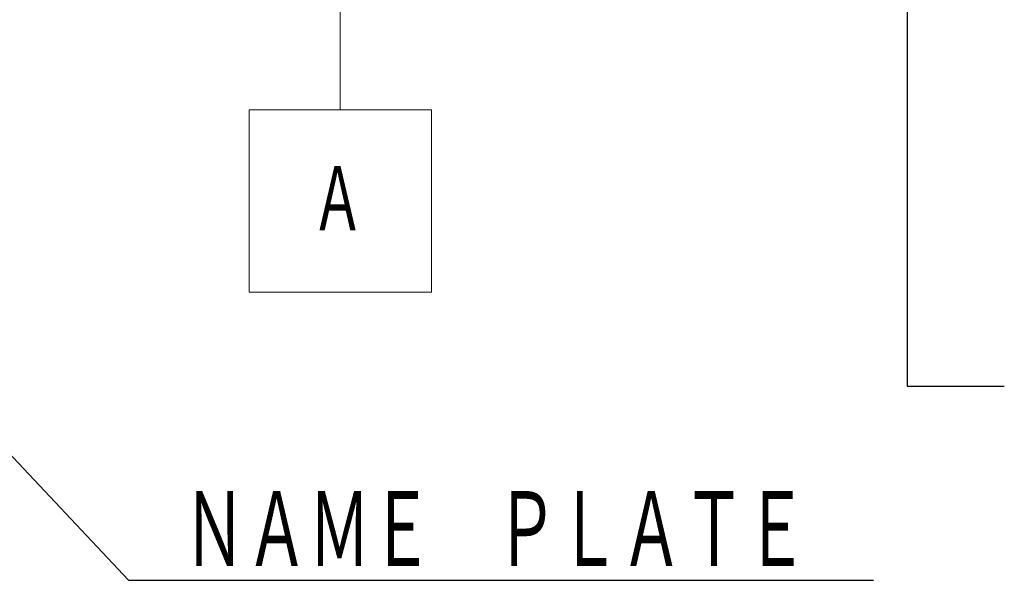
# Model space of a CAD drawing. Header units: millimetres. Extents: x 0 to 1071, y 0 to 742.
# Tile 101 of 130: x 428 to 529, y 364 to 422. Entities that reach past the tile are written whole.
import ezdxf

# ---------------------------------------------------------------- set-up
doc = ezdxf.new("R2010")
doc.units = ezdxf.units.MM
doc.header["$LTSCALE"] = 0.454724
doc.layers.add('NoLayerName_001', color=7, linetype='Continuous')
doc.styles.get("Standard").update_dxf_attribs({"font": 'txt', "bigfont": 'extfont2'})
doc.dimstyles.get("Standard").update_dxf_attribs({"dimtxt": 2.5, "dimasz": 2.5, "dimexe": 1, "dimexo": 1, "dimtad": 1, "dimdec": 3, "dimzin": 0, "dimdsep": 46, "dimtxsty": 'Standard', "dimcen": 2.5, "dimadec": 3, "dimazin": 0, "dimtfac": 0.75, "dimtdec": 3, "dimtmove": 0, "dimatfit": 3, "dimfxl": 1, "dimarcsym": 0})

# ---------------------------------------------------------------- blocks, each defined once
blk = doc.blocks.new('DIM_0002')
at = {"color": 3, "linetype": 'Continuous', "lineweight": 13}
for p, q in [((2.25, 83.625), (2.25, 84)), ((2.625, 83.25), (2.625, 84)), ((3, 82.875), (3, 84)), ((3.375, 82.5), (3.375, 84)), ((3.75, 82.125), (3.75, 84)), ((4.125, 81.75), (4.125, 84)), ((4.5, 81.375), (4.5, 84)), ((4.875, 81), (4.875, 84)), ((5.25, 80.625), (5.25, 84)), ((5.625, 80.25), (5.625, 84)), ((6, 79.875), (6, 84)), ((6.375, 79.5), (6.375, 84)), ((6.75, 79.125), (6.75, 84)), ((7.125, 78.75), (7.125, 84)), ((7.5, 78.375), (7.5, 84)), ((7.875, 78), (7.875, 84)), ((8.25, 77.625), (8.25, 84)), ((8.625, 77.25), (8.625, 84)), ((9, 76.875), (9, 84)), ((9.375, 76.5), (9.375, 84)), ((9.75, 76.875), (9.75, 84)), ((10.125, 77.25), (10.125, 84)), ((10.5, 77.625), (10.5, 84)), ((10.875, 78), (10.875, 84)), ((11.25, 78.375), (11.25, 84)), ((11.625, 78.75), (11.625, 84)), ((12, 79.125), (12, 84)), ((12.375, 79.5), (12.375, 84)), ((12.75, 79.875), (12.75, 84)), ((13.125, 80.25), (13.125, 84)), ((13.5, 80.625), (13.5, 84)), ((13.875, 81), (13.875, 84)), ((14.25, 81.375), (14.25, 84)), ((14.625, 81.75), (14.625, 84)), ((15, 82.125), (15, 84)), ((15.375, 82.5), (15.375, 84)), ((15.75, 82.875), (15.75, 84)), ((16.125, 83.25), (16.125, 84)), ((16.5, 83.625), (16.5, 84))]:
    blk.add_line(p, q, dxfattribs=at)
for points in [[(16.875, 84), (9.375, 76.5), (1.875, 84)], [(0, 0), (18.75, 0), (18.75, 18.75), (0, 18.75)]]:
    blk.add_lwpolyline(points, close=True, dxfattribs=at)
blk.add_lwpolyline([(9.375, 76.5), (9.375, 18.75)], dxfattribs=at)
at = {"color": 3, "linetype": 'Continuous', "lineweight": 13, "width": 0.666667}
blk.add_text('Ａ', height=7.5, dxfattribs=at).set_placement((6.375, 5.625))

msp = doc.modelspace()

# ---------------------------------------------------------------- block references
at = {"layer": 'NoLayerName_001', "color": 3, "linetype": 'Continuous', "lineweight": 13}
msp.add_blockref('DIM_0002', (451.125, 394), dxfattribs=at)

# ---------------------------------------------------------------- texts
at = {"layer": 'NoLayerName_001', "color": 3, "linetype": 'Continuous', "lineweight": 13, "insert": (444.375, 365), "char_height": 8.75, "attachment_point": 7, "line_spacing_factor": 0.6}
msp.add_mtext('\\A1;\\W0.6667;ＮＡＭＥ\u3000ＰＬＡＴＥ', dxfattribs=at)

# ---------------------------------------------------------------- leaders
at = {"layer": 'NoLayerName_001', "color": 3, "linetype": 'Continuous', "lineweight": 13}
msp.add_leader([(518.75, 478), (518.75, 384.32938), (528.75, 384.32938)], dimstyle='Standard', override={"dimasz": 5, "dimldrblk": 'OPEN30'}, dxfattribs=at)
at = {"layer": 'NoLayerName_001', "color": 3, "linetype": 'Continuous', "lineweight": 13, "annotation_type": 0, "has_hookline": 1, "hookline_direction": 0, "text_width": 70.913545}
msp.add_leader([(383.5, 423), (438.75, 364.375), (443.75, 364.375)], dimstyle='Standard', override={"dimtxt": 8.75, "dimasz": 5, "dimldrblk": 'OPEN30'}, dxfattribs=at)

doc.saveas('drawing.dxf')
